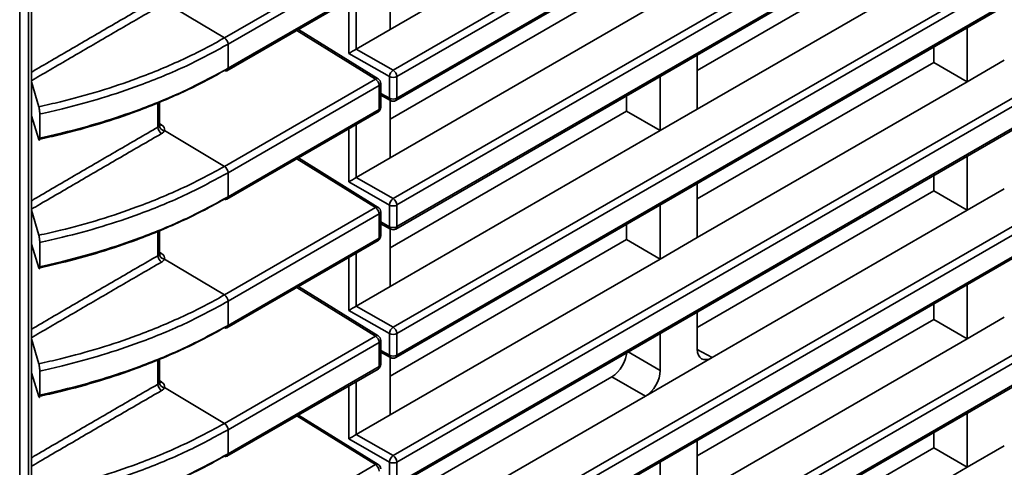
# Model space of a CAD drawing. Header units: millimetres. Extents: x 0 to 1118, y 0 to 864.
# Tile 23 of 250: x 194.62 to 206.35, y 165.96 to 171.29. Entities that reach past the tile are written whole.
import ezdxf

# ---------------------------------------------------------------- set-up
doc = ezdxf.new("R2010")
doc.units = ezdxf.units.MM

msp = doc.modelspace()

# ---------------------------------------------------------------- linework, layer by layer
at = {"color": 7, "linetype": 'Continuous', "lineweight": 35}
for p, q in [((199.068, 170.687), (287.246, 221.591)), ((287.29, 221.515), (199.112, 170.611)), ((199.099, 170.324), (287.277, 221.228)), ((199.112, 170.353), (287.29, 221.257)), ((199.068, 169.156), (287.246, 220.06)), ((287.29, 219.984), (199.112, 169.08)), ((199.099, 168.793), (287.277, 219.697)), ((199.112, 168.822), (287.29, 219.726)), ((199.068, 167.625), (287.246, 218.529)), ((287.29, 218.453), (199.112, 167.549)), ((199.099, 167.262), (287.277, 218.166)), ((199.112, 167.291), (287.29, 218.195)), ((199.068, 166.094), (287.246, 216.998)), ((287.29, 216.922), (199.112, 166.018)), ((199.099, 165.731), (287.277, 216.635)), ((199.112, 165.76), (287.29, 216.664)), ((199.068, 164.563), (287.246, 215.467)), ((287.29, 215.391), (199.112, 164.487)), ((199.099, 164.2), (287.277, 215.104)), ((199.112, 164.229), (287.29, 215.133)), ((199.068, 163.032), (287.246, 213.936)), ((287.29, 213.86), (199.112, 162.956)), ((199.099, 162.669), (287.277, 213.573)), ((199.112, 162.698), (287.29, 213.602)), ((194.617, 178.454), (194.617, 132.779)), ((194.757, 133.129), (194.757, 178.251)), ((194.723, 133.081), (194.723, 178.203)), ((199.033, 171.172), (202.251, 173.029)), ((205.51, 172.31), (202.693, 170.683)), ((197.057, 171.071), (198.858, 172.111)), ((198.901, 172.035), (197.1, 170.995)), ((202.693, 170.222), (205.91, 172.079)), ((199.033, 171.172), (199.033, 171.857)), ((197.087, 170.679), (198.888, 171.719)), ((197.1, 170.708), (198.901, 171.747)), ((198.626, 171.568), (198.626, 170.937)), ((201.674, 171.627), (199.033, 170.102)), ((196.342, 171.498), (197.057, 171.071)), ((198.539, 170.886), (198.539, 171.517)), ((199.033, 169.641), (202.074, 171.396)), ((198.858, 170.58), (197.92, 171.16)), ((198.89, 170.583), (197.939, 171.171)), ((198.627, 170.937), (199.033, 171.172)), ((205.91, 170.548), (205.91, 171.194)), ((197.1, 170.995), (197.1, 170.708)), ((199.024, 170.61), (198.539, 170.886)), ((198.627, 170.937), (199.068, 170.687)), ((202.693, 170.222), (202.693, 170.868)), ((205.51, 170.779), (205.51, 170.963)), ((205.51, 170.779), (202.693, 169.152)), ((205.91, 170.548), (205.51, 170.779)), ((206.352, 170.804), (205.91, 170.548)), ((194.757, 170.548), (194.845, 170.251)), ((197.057, 169.54), (198.858, 170.58)), ((198.92, 170.242), (198.92, 170.529)), ((199.024, 170.352), (199.024, 170.61)), ((199.112, 170.611), (199.112, 170.353)), ((202.251, 169.967), (202.251, 170.613)), ((202.693, 168.691), (205.91, 170.548)), ((198.901, 170.504), (197.1, 169.464)), ((198.901, 170.216), (198.901, 170.504)), ((198.92, 170.41), (199.024, 170.352)), ((198.92, 170.388), (199.038, 170.324)), ((196.264, 170.007), (196.264, 170.302)), ((196.283, 170.033), (196.283, 170.309)), ((199.033, 169.641), (199.033, 170.326)), ((201.851, 170.198), (201.851, 170.382)), ((194.856, 169.876), (194.856, 170.164)), ((197.087, 169.148), (198.888, 170.188)), ((197.1, 169.177), (198.901, 170.216)), ((201.851, 170.198), (199.033, 168.571)), ((202.251, 169.967), (201.851, 170.198)), ((202.693, 170.222), (202.251, 169.967)), ((194.845, 169.861), (194.757, 170.143)), ((196.283, 170.05), (196.309, 170.034)), ((198.626, 170.037), (198.626, 169.406)), ((196.342, 169.967), (197.057, 169.54)), ((198.539, 169.355), (198.539, 169.986)), ((199.033, 168.11), (202.251, 169.967)), ((198.858, 169.049), (197.92, 169.629)), ((198.89, 169.052), (197.939, 169.64)), ((198.627, 169.406), (199.033, 169.641)), ((205.91, 169.017), (205.91, 169.663)), ((197.1, 169.464), (197.1, 169.177)), ((199.024, 169.079), (198.539, 169.355)), ((198.627, 169.406), (199.068, 169.156)), ((202.693, 168.691), (202.693, 169.337)), ((205.51, 169.248), (205.51, 169.432)), ((205.51, 169.248), (202.693, 167.621)), ((205.91, 169.017), (205.51, 169.248)), ((206.352, 169.273), (205.91, 169.017)), ((194.757, 169.017), (194.845, 168.72)), ((197.057, 168.009), (198.858, 169.049)), ((198.92, 168.711), (198.92, 168.998)), ((199.024, 168.821), (199.024, 169.079)), ((199.112, 169.08), (199.112, 168.822)), ((202.251, 168.436), (202.251, 169.082)), ((202.869, 167.262), (205.91, 169.017)), ((198.901, 168.973), (197.1, 167.933)), ((198.901, 168.685), (198.901, 168.973)), ((198.92, 168.879), (199.024, 168.821)), ((196.264, 168.476), (196.264, 168.771)), ((196.283, 168.502), (196.283, 168.778)), ((198.92, 168.857), (199.038, 168.793)), ((199.033, 168.11), (199.033, 168.795)), ((201.851, 168.667), (201.851, 168.851)), ((194.856, 168.345), (194.856, 168.633)), ((197.087, 167.617), (198.888, 168.657)), ((197.1, 167.646), (198.901, 168.685)), ((201.851, 168.667), (199.033, 167.04)), ((202.251, 168.436), (201.851, 168.667)), ((202.693, 168.691), (202.251, 168.436)), ((194.845, 168.33), (194.757, 168.612)), ((196.283, 168.519), (196.309, 168.503)), ((196.342, 168.436), (197.057, 168.009)), ((198.539, 167.824), (198.539, 168.455)), ((198.626, 168.506), (198.626, 167.875)), ((199.033, 166.579), (202.251, 168.436)), ((198.858, 167.518), (197.92, 168.098)), ((198.89, 167.521), (197.939, 168.109)), ((198.627, 167.875), (199.033, 168.11)), ((205.91, 167.486), (205.91, 168.132)), ((197.1, 167.933), (197.1, 167.646)), ((199.024, 167.548), (198.539, 167.824)), ((198.627, 167.875), (199.068, 167.625)), ((205.51, 167.717), (205.51, 167.901)), ((202.693, 167.364), (202.693, 167.806)), ((205.51, 167.717), (202.693, 166.09)), ((205.91, 167.486), (205.51, 167.717)), ((206.352, 167.742), (205.91, 167.486)), ((194.757, 167.486), (194.845, 167.189)), ((197.057, 166.478), (198.858, 167.518)), ((198.92, 167.18), (198.92, 167.467)), ((199.024, 167.29), (199.024, 167.548)), ((199.112, 167.549), (199.112, 167.291)), ((202.251, 167.109), (202.251, 167.551)), ((202.693, 165.629), (205.91, 167.486)), ((198.901, 167.442), (197.1, 166.402)), ((198.901, 167.154), (198.901, 167.442)), ((198.92, 167.348), (199.024, 167.29)), ((202.693, 167.357), (202.869, 167.262)), ((196.264, 166.945), (196.264, 167.24)), ((196.283, 166.971), (196.283, 167.247)), ((198.92, 167.326), (199.038, 167.262)), ((199.033, 166.579), (199.033, 167.264)), ((201.868, 167.33), (202.251, 167.109)), ((202.869, 167.262), (202.074, 166.803)), ((197.087, 166.086), (198.888, 167.126)), ((197.1, 166.115), (198.901, 167.154)), ((194.845, 166.799), (194.757, 167.081)), ((194.856, 166.814), (194.856, 167.102)), ((196.283, 166.988), (196.309, 166.972)), ((201.674, 167.034), (199.033, 165.509)), ((202.074, 166.803), (201.674, 167.034)), ((196.342, 166.905), (197.057, 166.478)), ((198.539, 166.293), (198.539, 166.924)), ((198.626, 166.975), (198.626, 166.344)), ((199.033, 165.048), (202.074, 166.803)), ((198.858, 165.987), (197.92, 166.567)), ((198.89, 165.99), (197.939, 166.578)), ((198.627, 166.344), (199.033, 166.579)), ((205.91, 165.955), (205.91, 166.601)), ((197.1, 166.402), (197.1, 166.115)), ((199.024, 166.017), (198.539, 166.293)), ((198.627, 166.344), (199.068, 166.094)), ((205.51, 166.186), (205.51, 166.37)), ((202.693, 165.629), (202.693, 166.275)), ((205.51, 166.186), (202.693, 164.559)), ((205.91, 165.955), (205.51, 166.186)), ((206.352, 166.211), (205.91, 165.955)), ((197.057, 164.947), (198.858, 165.987)), ((199.024, 165.759), (199.024, 166.017)), ((199.112, 166.018), (199.112, 165.76)), ((202.251, 165.374), (202.251, 166.02)), ((202.693, 164.098), (205.91, 165.955))]:
    msp.add_line(p, q, dxfattribs=at)
for centre, radius, start, end in [((197.004, 170.991), 0.0963, 2.6523, 56.7703), ((197.074, 170.707), 0.0309, 235.3959, 294.6398), ((197.069, 170.704), 0.0309, 305.0752, 6.237), ((199.123, 170.605), 0.0983, 123.5804, 177.0007), ((199.016, 170.606), 0.0962, 2.6294, 57.0819), ((198.876, 170.556), 0.0305, 62.6741, 126.5108), ((198.805, 170.499), 0.0963, 2.6523, 56.7703), ((198.857, 170.529), 0.0625, 0, 58.2709), ((198.89, 170.532), 0.03, 292.8092, 355.8707), ((199.068, 170.696), 0.0963, 243.2338, 297.3435), ((199.068, 170.438), 0.0963, 243.2338, 297.3435), ((199.054, 170.349), 0.0301, 172.9349, 236.8633), ((199.068, 170.378), 0.0625, 241.296, 299.9973), ((199.082, 170.349), 0.03, 304.0912, 7.221), ((198.857, 170.242), 0.0625, 299.9973, 0), ((198.871, 170.213), 0.0309, 305.0752, 6.237), ((198.89, 170.244), 0.03, 292.8092, 355.8707), ((196.361, 170.011), 0.0963, 182.6636, 236.7718), ((196.346, 170.033), 0.0654, 186.4927, 265.9889), ((196.29, 170.063), 0.0347, 257.7179, 303.545), ((197.004, 169.46), 0.0963, 2.6523, 56.7703), ((197.074, 169.176), 0.0309, 235.3959, 294.6398), ((197.069, 169.173), 0.0309, 305.0752, 6.237), ((199.123, 169.074), 0.0983, 123.5804, 177.0007), ((199.016, 169.075), 0.0962, 2.6294, 57.0819), ((198.876, 169.025), 0.0305, 62.6741, 126.5108), ((198.805, 168.968), 0.0963, 2.6523, 56.7703), ((198.857, 168.998), 0.0625, 0, 58.2709), ((198.89, 169.001), 0.03, 292.8092, 355.8707), ((199.068, 169.165), 0.0963, 243.2338, 297.3435), ((199.068, 168.907), 0.0963, 243.2338, 297.3435), ((199.054, 168.818), 0.0301, 172.9349, 236.8633), ((199.068, 168.847), 0.0625, 241.296, 299.9973), ((199.082, 168.818), 0.03, 304.0912, 7.221), ((198.857, 168.711), 0.0625, 299.9973, 0), ((198.871, 168.682), 0.0309, 305.0752, 6.237), ((198.89, 168.713), 0.03, 292.8092, 355.8707), ((196.361, 168.48), 0.0963, 182.6636, 236.7718), ((196.346, 168.502), 0.0654, 186.4927, 265.9889), ((196.29, 168.532), 0.0347, 257.7179, 303.545), ((197.004, 167.929), 0.0963, 2.6523, 56.7703), ((197.074, 167.645), 0.0309, 235.3959, 294.6398), ((197.069, 167.642), 0.0309, 305.0752, 6.237), ((199.123, 167.543), 0.0983, 123.5804, 177.0007), ((199.016, 167.544), 0.0962, 2.6294, 57.0819), ((198.876, 167.494), 0.0305, 62.6741, 126.5108), ((198.805, 167.437), 0.0963, 2.6523, 56.7703), ((198.857, 167.467), 0.0625, 0, 58.2709), ((198.89, 167.47), 0.03, 292.8092, 355.8707), ((199.068, 167.634), 0.0963, 243.2338, 297.3435), ((199.068, 167.376), 0.0963, 243.2338, 297.3435), ((199.054, 167.287), 0.0301, 172.9349, 236.8633), ((199.068, 167.316), 0.0625, 241.296, 299.9973), ((199.082, 167.287), 0.03, 304.0912, 7.221), ((198.857, 167.18), 0.0625, 299.9973, 0), ((198.871, 167.151), 0.0309, 305.0752, 6.237), ((198.89, 167.182), 0.03, 292.8092, 355.8707), ((196.361, 166.949), 0.0963, 182.6636, 236.7718), ((196.346, 166.971), 0.0654, 186.4927, 265.9889), ((196.29, 167.001), 0.0347, 257.7179, 303.545), ((197.004, 166.398), 0.0963, 2.6523, 56.7703), ((197.074, 166.114), 0.0309, 235.3959, 294.6398), ((197.069, 166.111), 0.0309, 305.0752, 6.237), ((199.123, 166.012), 0.0983, 123.5804, 177.0007), ((199.016, 166.013), 0.0962, 2.6294, 57.0819), ((198.876, 165.963), 0.0305, 62.6741, 126.5108), ((198.805, 165.906), 0.0963, 2.6523, 56.7703), ((198.857, 165.936), 0.0625, 0, 58.2709), ((199.068, 166.103), 0.0963, 243.2338, 297.3435)]:
    msp.add_arc(centre, radius, start, end, dxfattribs=at)
for centre, major_axis, ratio, start_param, end_param in [((198.582, 170.912), (0.0625, 0.0364), 0.0112, 3.937921, 5.491264), ((198.627, 170.886), (0.0313, 0.0541), 0.577469, 0.785507, 0.802808), ((196.22, 170.034), (0.0625, -0.002), 0.597067, 6.09831, 6.301891), ((196.219, 169.984), (0.125, -0.002), 0.587275, 6.088639, 7.060165), ((198.582, 169.381), (0.0625, 0.0364), 0.0112, 3.937921, 5.491264), ((198.627, 169.355), (0.0313, 0.0541), 0.577469, 0.785507, 0.802808), ((196.22, 168.503), (0.0625, -0.002), 0.597067, 6.09831, 6.301891), ((196.219, 168.452), (0.125, -0.002), 0.587275, 6.088639, 7.060165), ((198.582, 167.85), (0.0625, 0.0364), 0.0112, 3.937921, 5.491264), ((198.627, 167.824), (0.0313, 0.0541), 0.577469, 0.785507, 0.802808), ((201.674, 167.238), (0.125, 0.217), 0.577557, 3.927062, 5.497554), ((202.869, 167.466), (0.125, 0.217), 0.577206, 2.356266, 3.926757), ((202.074, 167.007), (0.125, 0.217), 0.577557, 3.927062, 5.497554), ((196.22, 166.972), (0.0625, -0.002), 0.597067, 6.09831, 6.301891), ((196.219, 166.921), (0.125, -0.002), 0.587275, 6.088639, 7.060165), ((198.582, 166.319), (0.0625, 0.0364), 0.0112, 3.937921, 5.491264), ((198.627, 166.293), (0.0313, 0.0541), 0.577469, 0.785507, 0.802808)]:
    msp.add_ellipse(centre, major_axis=major_axis, ratio=ratio, start_param=start_param, end_param=end_param, dxfattribs=at)
for points, knots in [([(194.757, 170.662), (194.777, 170.674), (194.958, 170.779), (195.299, 170.978), (195.782, 171.259), (196.103, 171.445), (196.264, 171.538)], [0, 0, 0, 0, 0.039439, 0.359626, 0.679813, 1, 1, 1, 1]), ([(196.308, 171.462), (196.147, 171.369), (195.825, 171.183), (195.343, 170.902), (194.987, 170.695), (194.791, 170.581), (194.757, 170.56)], [0, 0, 0, 0, 0.3111649, 0.6223275, 0.9334855, 1, 1, 1, 1]), ([(194.845, 170.251), (194.932, 170.27), (195.338, 170.361), (195.927, 170.543), (196.569, 170.809), (196.902, 170.982), (197.057, 171.071), (197.057, 171.071)], [0, 0, 0, 0, 0.105605, 0.493824, 0.752098, 0.999994, 1, 1, 1, 1]), ([(197.1, 170.995), (196.939, 170.908), (196.61, 170.729), (195.959, 170.462), (195.361, 170.277), (194.948, 170.185), (194.856, 170.164)], [0, 0, 0, 0, 0.246858, 0.504044, 0.890625, 1, 1, 1, 1]), ([(197.057, 170.682), (197.057, 170.682), (196.902, 170.592), (196.569, 170.42), (195.927, 170.153), (195.338, 169.972), (194.932, 169.88), (194.845, 169.861)], [0, 0, 0, 0, 0.000006, 0.247902, 0.506176, 0.894395, 1, 1, 1, 1]), ([(194.856, 169.876), (194.948, 169.897), (195.361, 169.99), (195.959, 170.175), (196.61, 170.442), (196.939, 170.62), (197.1, 170.708)], [0, 0, 0, 0, 0.109375, 0.495956, 0.753142, 1, 1, 1, 1]), ([(194.856, 170.164), (194.856, 170.17), (194.856, 170.182), (194.854, 170.204), (194.851, 170.224), (194.848, 170.24), (194.846, 170.248), (194.845, 170.251)], [0, 0, 0, 0, 0.212908, 0.425763, 0.640154, 0.857879, 1, 1, 1, 1]), ([(194.757, 169.131), (194.777, 169.142), (194.958, 169.248), (195.299, 169.447), (195.782, 169.728), (196.103, 169.914), (196.264, 170.007)], [0, 0, 0, 0, 0.039439, 0.359626, 0.679813, 1, 1, 1, 1]), ([(196.308, 169.931), (196.147, 169.838), (195.825, 169.652), (195.343, 169.371), (194.987, 169.164), (194.791, 169.05), (194.757, 169.029)], [0, 0, 0, 0, 0.311165, 0.622328, 0.933486, 1, 1, 1, 1]), ([(196.264, 170.007), (196.268, 170.009), (196.276, 170.014), (196.279, 170.021), (196.281, 170.025)], [0, 0, 0, 0, 0.420744, 1, 1, 1, 1]), ([(196.284, 170.026), (196.284, 170.026), (196.285, 170.025), (196.282, 170.03), (196.283, 170.033), (196.283, 170.033)], [0, 0, 0, 0, 0.245929, 0.96228, 1, 1, 1, 1]), ([(196.342, 169.967), (196.342, 169.967), (196.339, 169.959), (196.33, 169.946), (196.314, 169.935), (196.308, 169.931)], [0, 0, 0, 0, 0.000207, 0.579247, 1, 1, 1, 1]), ([(194.845, 169.861), (194.847, 169.857), (194.849, 169.851), (194.852, 169.849), (194.855, 169.855), (194.856, 169.865), (194.856, 169.873), (194.856, 169.876)], [0, 0, 0, 0, 0.221869, 0.443802, 0.663872, 0.880404, 1, 1, 1, 1]), ([(194.845, 168.72), (194.932, 168.739), (195.338, 168.83), (195.927, 169.012), (196.569, 169.278), (196.902, 169.451), (197.057, 169.54), (197.057, 169.54)], [0, 0, 0, 0, 0.105605, 0.493824, 0.752098, 0.999994, 1, 1, 1, 1]), ([(197.1, 169.464), (196.939, 169.377), (196.61, 169.198), (195.959, 168.931), (195.361, 168.746), (194.948, 168.654), (194.856, 168.633)], [0, 0, 0, 0, 0.246858, 0.504044, 0.890625, 1, 1, 1, 1]), ([(197.057, 169.151), (197.057, 169.151), (196.902, 169.061), (196.569, 168.889), (195.927, 168.622), (195.338, 168.441), (194.932, 168.349), (194.845, 168.33)], [0, 0, 0, 0, 0.000006, 0.247902, 0.506176, 0.894395, 1, 1, 1, 1]), ([(194.856, 168.345), (194.948, 168.366), (195.361, 168.459), (195.959, 168.643), (196.61, 168.911), (196.939, 169.089), (197.1, 169.177)], [0, 0, 0, 0, 0.109375, 0.495956, 0.753142, 1, 1, 1, 1]), ([(194.856, 168.633), (194.856, 168.639), (194.856, 168.651), (194.854, 168.673), (194.851, 168.693), (194.848, 168.709), (194.846, 168.717), (194.845, 168.72)], [0, 0, 0, 0, 0.212908, 0.425763, 0.640154, 0.857879, 1, 1, 1, 1]), ([(194.757, 167.6), (194.777, 167.611), (194.958, 167.717), (195.299, 167.916), (195.782, 168.197), (196.103, 168.383), (196.264, 168.476)], [0, 0, 0, 0, 0.039439, 0.359626, 0.679813, 1, 1, 1, 1]), ([(196.308, 168.4), (196.147, 168.307), (195.825, 168.121), (195.343, 167.84), (194.987, 167.633), (194.791, 167.519), (194.757, 167.498)], [0, 0, 0, 0, 0.3111649, 0.6223275, 0.9334855, 1, 1, 1, 1]), ([(196.264, 168.476), (196.268, 168.478), (196.276, 168.483), (196.279, 168.49), (196.281, 168.494)], [0, 0, 0, 0, 0.420744, 1, 1, 1, 1]), ([(196.284, 168.495), (196.284, 168.495), (196.285, 168.494), (196.282, 168.499), (196.283, 168.502), (196.283, 168.502)], [0, 0, 0, 0, 0.245929, 0.96228, 1, 1, 1, 1]), ([(196.342, 168.436), (196.342, 168.436), (196.339, 168.428), (196.33, 168.415), (196.314, 168.404), (196.308, 168.4)], [0, 0, 0, 0, 0.000207, 0.579247, 1, 1, 1, 1]), ([(194.845, 168.33), (194.847, 168.326), (194.849, 168.32), (194.852, 168.318), (194.855, 168.324), (194.856, 168.334), (194.856, 168.342), (194.856, 168.345)], [0, 0, 0, 0, 0.2218687, 0.4438015, 0.6638722, 0.8804035, 1, 1, 1, 1]), ([(194.845, 167.189), (194.932, 167.208), (195.338, 167.299), (195.927, 167.481), (196.569, 167.747), (196.902, 167.92), (197.057, 168.009), (197.057, 168.009)], [0, 0, 0, 0, 0.1056046, 0.4938239, 0.7520976, 0.9999943, 1, 1, 1, 1]), ([(197.1, 167.933), (196.939, 167.846), (196.61, 167.667), (195.959, 167.4), (195.361, 167.215), (194.948, 167.123), (194.856, 167.102)], [0, 0, 0, 0, 0.246858, 0.504044, 0.890625, 1, 1, 1, 1]), ([(197.057, 167.62), (197.057, 167.62), (196.902, 167.53), (196.569, 167.357), (195.927, 167.091), (195.338, 166.91), (194.932, 166.818), (194.845, 166.799)], [0, 0, 0, 0, 0.000006, 0.247902, 0.506176, 0.894395, 1, 1, 1, 1]), ([(194.856, 166.814), (194.948, 166.835), (195.361, 166.928), (195.959, 167.112), (196.61, 167.38), (196.939, 167.558), (197.1, 167.646)], [0, 0, 0, 0, 0.109375, 0.495956, 0.753142, 1, 1, 1, 1]), ([(194.856, 167.102), (194.856, 167.108), (194.856, 167.12), (194.854, 167.141), (194.851, 167.162), (194.848, 167.178), (194.846, 167.186), (194.845, 167.189)], [0, 0, 0, 0, 0.2129082, 0.425763, 0.6401537, 0.8578794, 1, 1, 1, 1]), ([(194.757, 166.069), (194.777, 166.08), (194.958, 166.186), (195.299, 166.385), (195.782, 166.666), (196.103, 166.852), (196.264, 166.945)], [0, 0, 0, 0, 0.039439, 0.359626, 0.679813, 1, 1, 1, 1]), ([(196.308, 166.869), (196.147, 166.776), (195.825, 166.59), (195.343, 166.309), (194.987, 166.102), (194.791, 165.987), (194.757, 165.967)], [0, 0, 0, 0, 0.3111649, 0.6223275, 0.9334855, 1, 1, 1, 1]), ([(196.264, 166.945), (196.268, 166.947), (196.276, 166.952), (196.279, 166.959), (196.281, 166.963)], [0, 0, 0, 0, 0.420744, 1, 1, 1, 1]), ([(196.284, 166.964), (196.284, 166.964), (196.285, 166.963), (196.282, 166.968), (196.283, 166.971), (196.283, 166.971)], [0, 0, 0, 0, 0.245929, 0.96228, 1, 1, 1, 1]), ([(196.342, 166.905), (196.342, 166.905), (196.339, 166.897), (196.33, 166.884), (196.314, 166.873), (196.308, 166.869)], [0, 0, 0, 0, 0.000207, 0.579247, 1, 1, 1, 1]), ([(194.845, 166.799), (194.847, 166.795), (194.849, 166.789), (194.852, 166.787), (194.855, 166.793), (194.856, 166.803), (194.856, 166.811), (194.856, 166.814)], [0, 0, 0, 0, 0.2218687, 0.4438015, 0.6638722, 0.8804035, 1, 1, 1, 1]), ([(194.845, 165.658), (194.932, 165.677), (195.338, 165.768), (195.927, 165.95), (196.569, 166.216), (196.902, 166.389), (197.057, 166.478), (197.057, 166.478)], [0, 0, 0, 0, 0.105605, 0.493824, 0.752098, 0.999994, 1, 1, 1, 1]), ([(197.1, 166.402), (196.939, 166.315), (196.61, 166.136), (195.959, 165.869), (195.361, 165.684), (194.948, 165.592), (194.856, 165.571)], [0, 0, 0, 0, 0.246858, 0.504044, 0.890625, 1, 1, 1, 1]), ([(197.057, 166.089), (197.057, 166.089), (196.902, 165.999), (196.569, 165.826), (195.927, 165.56), (195.338, 165.379), (194.932, 165.287), (194.845, 165.268)], [0, 0, 0, 0, 0.000006, 0.247902, 0.506176, 0.894395, 1, 1, 1, 1]), ([(194.856, 165.283), (194.948, 165.304), (195.361, 165.397), (195.959, 165.581), (196.61, 165.849), (196.939, 166.027), (197.1, 166.115)], [0, 0, 0, 0, 0.1093754, 0.4959565, 0.7531419, 1, 1, 1, 1])]:
    msp.add_open_spline(points, degree=3, knots=knots, dxfattribs=at)

doc.saveas('drawing.dxf')
